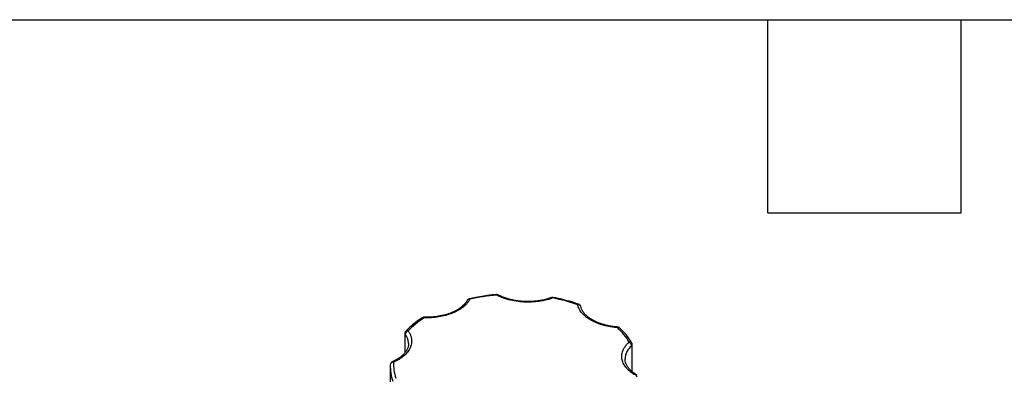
# Model space of a CAD drawing. Header units: inches. Extents: x 0.5 to 21.5, y 0.5 to 16.5.
# Tile 16 of 17: x 16.9 to 19.9, y 15.4 to 16.5. Entities that reach past the tile are written whole.
import ezdxf

# ---------------------------------------------------------------- set-up
doc = ezdxf.new("R2010")
doc.units = ezdxf.units.IN
doc.header["$LTSCALE"] = 2
doc.header["$MEASUREMENT"] = 0
doc.layers.add('TEXT', color=140, linetype='Continuous', lineweight=25)

msp = doc.modelspace()

# ---------------------------------------------------------------- linework, layer by layer
for p, q in [((18.267, 15.6283), (18.2678, 15.6294)), ((18.5341, 15.6373), (18.534, 15.6374)), ((18.6132, 15.6161), (18.6133, 15.616)), ((18.1333, 15.5758), (18.1334, 15.5758)), ((18.0739, 15.5253), (18.0739, 15.4655)), ((18.0746, 15.4665), (18.0746, 15.523)), ((18.0848, 15.4963), (18.0849, 15.4935)), ((18.7778, 15.4875), (18.7778, 15.4077)), ((18.7794, 15.4064), (18.7794, 15.4906)), ((18.0347, 15.4373), (18.0346, 15.4372)), ((18.7569, 15.4429), (18.7568, 15.4462)), ((18.0286, 15.4222), (18.0286, 15.0792))]:
    msp.add_line(p, q)
at = {"flags": 128}
for points in [[(18.3586, 15.6445), (18.3583, 15.6454), (18.3581, 15.646), (18.3578, 15.6463), (18.3578, 15.6463)], [(18.7339, 15.5454), (18.7338, 15.5454), (18.7336, 15.5452), (18.7334, 15.5446), (18.7331, 15.5436)]]:
    msp.add_lwpolyline(points, dxfattribs=at)
for centre, radius, start, end in [((18.3615, 15.6408), 0.00472, 67.5471, 128.1276), ((18.2738, 15.6235), 0.00837, 76.0613, 135.7437), ((18.2735, 15.6308), 0.00247, 20.7792, 87.1918), ((18.5295, 15.6335), 0.00348, 39.0298, 103.6737), ((18.5344, 15.6351), 0.0023, 99.6875, 164.8291), ((18.6127, 15.6126), 0.00345, 81.0973, 142.0752), ((18.6114, 15.6062), 0.00868, 16.9335, 99.714), ((18.1301, 15.5696), 0.00525, 56.3879, 118.6394), ((18.1373, 15.5743), 0.00425, 158.9822, 184.1214), ((18.0776, 15.5253), 0.00376, 180.9369, 217.4167), ((18.0863, 15.5219), 0.0118, 102.1595, 174.64), ((18.035, 15.4927), 0.0499, 4.1742, 37.4573), ((18.0813, 15.5269), 0.00704, 68.489, 131.9551), ((18.7358, 15.5375), 0.00666, 51.6205, 113.9401), ((18.8123, 15.4439), 0.0556, 128.4143, 177.7103), ((18.7715, 15.4911), 0.00794, 34.182, 105.402), ((18.7647, 15.4865), 0.0131, 4.1984, 69.2304), ((18.7752, 15.4908), 0.00421, 308.5009, 357.423), ((18.1608, 15.4224), 0.1322, 177.4377, 199.7754), ((18.0377, 15.4273), 0.00905, 83.6784, 173.7116), ((18.0359, 15.4334), 0.00406, 45.5078, 106.8226), ((18.7874, 15.3942), 0.00523, 62.8044, 123.9036), ((18.7844, 15.3884), 0.0101, 6.3523, 88.971)]:
    msp.add_arc(centre, radius, start, end)
for points, knots in [([(18.3578, 15.6462), (18.3525, 15.6457), (18.3392, 15.6446), (18.3178, 15.6417), (18.295, 15.6379), (18.2803, 15.6347), (18.2736, 15.6332)], [0, 0, 0, 0, 0.184748, 0.459952, 0.754022, 1, 1, 1, 1]), ([(18.3633, 15.6451), (18.3633, 15.6451), (18.3625, 15.6457), (18.3606, 15.6463), (18.3587, 15.6462), (18.3578, 15.6462)], [0, 0, 0, 0, 0.011085, 0.529816, 1, 1, 1, 1]), ([(18.5322, 15.6357), (18.5301, 15.6349), (18.5257, 15.6334), (18.519, 15.6313), (18.5122, 15.6295), (18.5052, 15.6278), (18.498, 15.6264), (18.4854, 15.6243), (18.4669, 15.6225), (18.4428, 15.6226), (18.419, 15.625), (18.399, 15.6291), (18.3828, 15.6339), (18.3701, 15.6387), (18.3625, 15.6426), (18.3586, 15.6445)], [0, 0, 0, 0, 0.040712, 0.081199, 0.121575, 0.161957, 0.202462, 0.243205, 0.371568, 0.500042, 0.628406, 0.75688, 0.838051, 0.918781, 1, 1, 1, 1]), ([(18.4553, 15.6245), (18.4485, 15.6247), (18.439, 15.6249), (18.4253, 15.6263), (18.4139, 15.6281), (18.4008, 15.6309), (18.3878, 15.6346), (18.3754, 15.6393), (18.3672, 15.6429), (18.3635, 15.645), (18.3634, 15.6451)], [0, 0, 0, 0, 0.199009, 0.279484, 0.412141, 0.548315, 0.69266, 0.841247, 0.992546, 1, 1, 1, 1]), ([(18.2758, 15.6317), (18.275, 15.6303), (18.2734, 15.6275), (18.2706, 15.6234), (18.2674, 15.6195), (18.2638, 15.6156), (18.2599, 15.6118), (18.2526, 15.6056), (18.2405, 15.5974), (18.2219, 15.5884), (18.201, 15.5814), (18.1811, 15.5771), (18.1634, 15.5749), (18.1482, 15.5738), (18.1381, 15.5739), (18.133, 15.574)], [0, 0, 0, 0, 0.040712, 0.081199, 0.121575, 0.161957, 0.202462, 0.243205, 0.371568, 0.500042, 0.628406, 0.75688, 0.838051, 0.918781, 1, 1, 1, 1]), ([(18.2678, 15.6294), (18.2651, 15.6251), (18.2597, 15.6166), (18.2467, 15.6052), (18.2312, 15.5955), (18.2133, 15.5877), (18.194, 15.5818), (18.1739, 15.5779), (18.1535, 15.5757), (18.14, 15.5758), (18.1333, 15.5758)], [0, 0, 0, 0, 0.137663, 0.271798, 0.402365, 0.52932, 0.652613, 0.772191, 0.888004, 1, 1, 1, 1]), ([(18.2736, 15.6331), (18.2727, 15.6329), (18.2706, 15.6323), (18.2683, 15.6305), (18.2675, 15.6288), (18.2672, 15.6282)], [0, 0, 0, 0, 0.325708, 0.772234, 1, 1, 1, 1]), ([(18.5287, 15.637), (18.5247, 15.6356), (18.5164, 15.6326), (18.503, 15.6293), (18.4901, 15.627), (18.4777, 15.6255), (18.4663, 15.6246), (18.4586, 15.6245), (18.4553, 15.6245)], [0, 0, 0, 0, 0.180075, 0.382168, 0.559622, 0.703201, 0.871882, 1, 1, 1, 1]), ([(18.5341, 15.6373), (18.5341, 15.6373), (18.5331, 15.6377), (18.5311, 15.6377), (18.5295, 15.637), (18.5288, 15.6368)], [0, 0, 0, 0, 0.011806, 0.614287, 1, 1, 1, 1]), ([(18.6131, 15.6159), (18.6104, 15.6169), (18.599, 15.6212), (18.5777, 15.6273), (18.554, 15.6335), (18.5392, 15.6362), (18.534, 15.6372)], [0, 0, 0, 0, 0.112601, 0.465384, 0.8137, 1, 1, 1, 1]), ([(18.6505, 15.5671), (18.6487, 15.5681), (18.645, 15.5703), (18.64, 15.5738), (18.6353, 15.5773), (18.6309, 15.5811), (18.6269, 15.5849), (18.6227, 15.5896), (18.6185, 15.5951), (18.6146, 15.6015), (18.6117, 15.6081), (18.6105, 15.6125), (18.6099, 15.6148)], [0, 0, 0, 0, 0.0837287, 0.1669656, 0.249962, 0.332971, 0.4162458, 0.5000372, 0.6254126, 0.749962, 0.8745399, 1, 1, 1, 1]), ([(18.6186, 15.6116), (18.6178, 15.6126), (18.6167, 15.6141), (18.6147, 15.6155), (18.6137, 15.6158), (18.6132, 15.6159)], [0, 0, 0, 0, 0.545051, 0.796669, 1, 1, 1, 1]), ([(18.6197, 15.6087), (18.6196, 15.6089), (18.6195, 15.6099), (18.619, 15.6108), (18.6186, 15.6116)], [0, 0, 0, 0, 0.147802, 1, 1, 1, 1]), ([(18.7339, 15.5455), (18.733, 15.5456), (18.7293, 15.5457), (18.7213, 15.5467), (18.7099, 15.5483), (18.6968, 15.5512), (18.6839, 15.5549), (18.6713, 15.5595), (18.6596, 15.565), (18.6491, 15.5713), (18.6398, 15.5782), (18.6321, 15.5856), (18.626, 15.5934), (18.6218, 15.6017), (18.6196, 15.6073), (18.6194, 15.6103), (18.6194, 15.6103)], [0, 0, 0, 0, 0.015325, 0.060479, 0.134913, 0.211319, 0.29231, 0.375681, 0.460574, 0.546405, 0.632956, 0.720387, 0.809328, 0.901245, 0.998857, 1, 1, 1, 1]), ([(18.1277, 15.5741), (18.122, 15.5703), (18.1098, 15.5622), (18.0934, 15.5486), (18.082, 15.5383), (18.0771, 15.5326), (18.0767, 15.5321)], [0, 0, 0, 0, 0.295143, 0.630067, 0.966662, 1, 1, 1, 1]), ([(18.1333, 15.5757), (18.1328, 15.5757), (18.131, 15.5758), (18.1289, 15.5752), (18.1278, 15.5743), (18.1277, 15.5741)], [0, 0, 0, 0, 0.281414, 0.872482, 1, 1, 1, 1]), ([(18.7331, 15.5436), (18.7305, 15.5438), (18.7254, 15.5443), (18.7177, 15.5452), (18.7102, 15.5464), (18.7028, 15.5478), (18.6955, 15.5495), (18.6872, 15.5517), (18.6781, 15.5545), (18.6683, 15.5582), (18.659, 15.5624), (18.6533, 15.5655), (18.6505, 15.5671)], [0, 0, 0, 0, 0.083729, 0.166966, 0.249962, 0.332971, 0.416246, 0.500037, 0.625413, 0.749962, 0.87454, 1, 1, 1, 1]), ([(18.0839, 15.5334), (18.0848, 15.5321), (18.0867, 15.5293), (18.089, 15.5252), (18.091, 15.521), (18.0926, 15.5167), (18.0938, 15.5123), (18.0951, 15.5048), (18.095, 15.494), (18.0907, 15.4803), (18.0825, 15.4672), (18.072, 15.4565), (18.061, 15.4482), (18.0505, 15.4418), (18.0427, 15.4381), (18.0387, 15.4363)], [0, 0, 0, 0, 0.040712, 0.081199, 0.121575, 0.161957, 0.202462, 0.243205, 0.371568, 0.500042, 0.628406, 0.75688, 0.838051, 0.918781, 1, 1, 1, 1]), ([(18.0767, 15.5321), (18.0765, 15.5319), (18.0754, 15.5311), (18.0742, 15.5286), (18.074, 15.5264), (18.0739, 15.5253)], [0, 0, 0, 0, 0.084432, 0.55694, 1, 1, 1, 1]), ([(18.7399, 15.5426), (18.7397, 15.5429), (18.7391, 15.5436), (18.7374, 15.5445), (18.7356, 15.5453), (18.7342, 15.5453), (18.7339, 15.5453)], [0, 0, 0, 0, 0.137939, 0.397919, 0.833994, 1, 1, 1, 1]), ([(18.7779, 15.4956), (18.7749, 15.5005), (18.7684, 15.5113), (18.7558, 15.5271), (18.7451, 15.5376), (18.7399, 15.5427)], [0, 0, 0, 0, 0.296924, 0.655123, 1, 1, 1, 1]), ([(18.0845, 15.4959), (18.0847, 15.4942), (18.0851, 15.4893), (18.0832, 15.4814), (18.0791, 15.4721), (18.0726, 15.4633), (18.0642, 15.4549), (18.0538, 15.4473), (18.0439, 15.4414), (18.0369, 15.4384), (18.0345, 15.4374)], [0, 0, 0, 0, 0.079814, 0.23477, 0.38055, 0.520698, 0.658232, 0.794564, 0.929868, 1, 1, 1, 1]), ([(18.7845, 15.3985), (18.7828, 15.3996), (18.7795, 15.4018), (18.7748, 15.4053), (18.7704, 15.4089), (18.7664, 15.4126), (18.7627, 15.4164), (18.757, 15.4232), (18.7507, 15.4334), (18.7467, 15.4471), (18.7466, 15.4611), (18.7501, 15.4732), (18.7555, 15.4832), (18.7615, 15.4912), (18.7668, 15.4962), (18.7694, 15.4988)], [0, 0, 0, 0, 0.040712, 0.081199, 0.121575, 0.161957, 0.202462, 0.243205, 0.371568, 0.500042, 0.628406, 0.75688, 0.838051, 0.918781, 1, 1, 1, 1]), ([(18.7793, 15.4906), (18.7794, 15.4906), (18.7795, 15.4915), (18.7791, 15.4933), (18.7784, 15.4948), (18.778, 15.4956)], [0, 0, 0, 0, 0.024067, 0.499368, 1, 1, 1, 1]), ([(18.0348, 15.4371), (18.0345, 15.4371), (18.033, 15.4366), (18.0309, 15.4346), (18.0292, 15.4315), (18.0286, 15.4291), (18.0287, 15.428), (18.0287, 15.428)], [0, 0, 0, 0, 0.074395, 0.396477, 0.702151, 0.996328, 1, 1, 1, 1]), ([(18.79, 15.3989), (18.7891, 15.3994), (18.7846, 15.402), (18.7779, 15.4073), (18.7701, 15.4147), (18.764, 15.4225), (18.7597, 15.4308), (18.7573, 15.4378), (18.7572, 15.442), (18.7572, 15.4434)], [0, 0, 0, 0, 0.041012, 0.207331, 0.375341, 0.546251, 0.72288, 0.910454, 1, 1, 1, 1]), ([(18.7932, 15.3954), (18.7924, 15.3965), (18.7915, 15.3978), (18.7901, 15.3987), (18.7898, 15.3988)], [0, 0, 0, 0, 0.788721, 1, 1, 1, 1])]:
    msp.add_open_spline(points, degree=3, knots=knots)
for points in [[(18.3586, 15.6445), (18.3303, 15.642), (18.3025, 15.6377), (18.2758, 15.6317)], [(18.6099, 15.6148), (18.5855, 15.6234), (18.5594, 15.6305), (18.5322, 15.6357)], [(18.133, 15.574), (18.114, 15.5616), (18.0975, 15.548), (18.0839, 15.5334)], [(18.7694, 15.4988), (18.7603, 15.5145), (18.7481, 15.5295), (18.7331, 15.5436)], [(18.0387, 15.4363), (18.0379, 15.4197), (18.0405, 15.4032), (18.0462, 15.387)]]:
    msp.add_open_spline(points, degree=3)
at = {"layer": 'TEXT'}
for p, q in [((0.5, 16.5), (21.5, 16.5)), ((19.2, 15.9), (19.2, 16.5)), ((19.8, 15.9), (19.8, 16.5)), ((19.2, 15.9), (19.8, 15.9))]:
    msp.add_line(p, q, dxfattribs=at)

doc.saveas('drawing.dxf')
